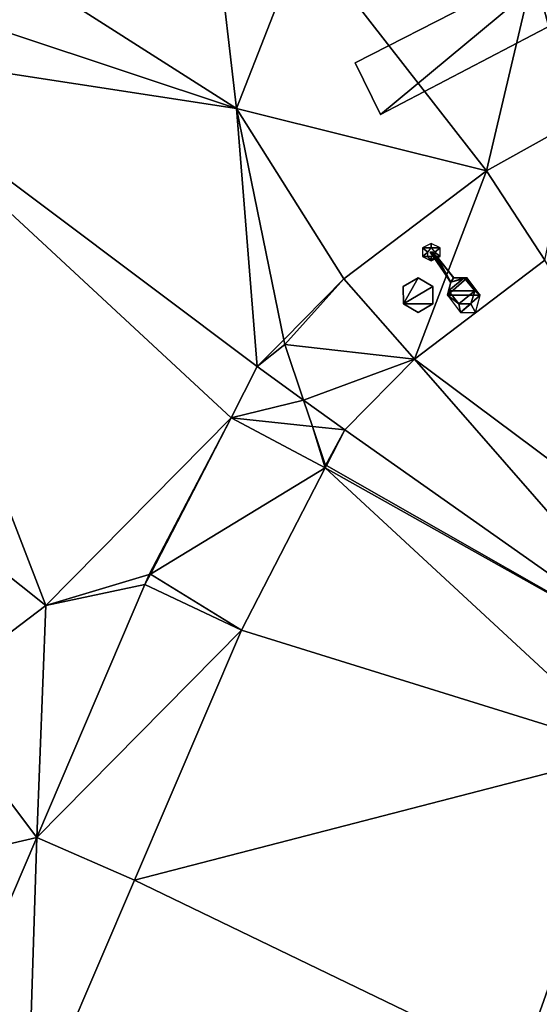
# Model space of a CAD drawing. Header units: inches. Extents: x 92348 to 92626, y 1600224 to 1600387.
# Tile 72 of 117: x 92478 to 92485, y 1600316 to 1600331. Entities that reach past the tile are written whole.
import ezdxf

# ---------------------------------------------------------------- set-up
doc = ezdxf.new("R2010")
doc.units = ezdxf.units.IN
doc.header["$MEASUREMENT"] = 0
for name, color, linetype in [('Objekter_Hekk', 10, 'Continuous'), ('Objekter_Mast', 10, 'Continuous'), ('Objekter_Mur', 10, 'Continuous'), ('Terreng_ortofoto', 10, 'Continuous'), ('Veg', 10, 'Continuous')]:
    doc.layers.add(name, color=color, linetype=linetype)

msp = doc.modelspace()

# ---------------------------------------------------------------- linework, layer by layer
at = {"layer": 'Terreng_ortofoto'}
for points in [[(92481.804, 1600331.902, 112), (92480.548, 1600331.777, 111.785), (92480.825, 1600329.401, 111.5)], [(92484.457, 1600328.496, 111.353), (92481.804, 1600331.902, 112), (92480.825, 1600329.401, 111.5)], [(92485.145, 1600331.414, 112), (92481.804, 1600331.902, 112), (92484.457, 1600328.496, 111.353)], [(92480.825, 1600329.401, 111.5), (92480.548, 1600331.777, 111.785), (92477.562, 1600331.481, 112)], [(92486.303, 1600331.747, 112), (92485.145, 1600331.414, 112), (92485.726, 1600329.202, 111.445)], [(92480.825, 1600329.401, 111.5), (92477.562, 1600331.481, 112), (92475.95, 1600331.019, 112)], [(92485.145, 1600331.414, 112), (92484.457, 1600328.496, 111.353), (92485.726, 1600329.202, 111.445)], [(92480.825, 1600329.401, 111.5), (92475.95, 1600331.019, 112), (92474.922, 1600330.302, 112)], [(92474.922, 1600330.302, 112), (92471.836, 1600327.133, 112), (92478.054, 1600322.184, 111)], [(92480.825, 1600329.401, 111.5), (92474.922, 1600330.302, 112), (92481.126, 1600325.651, 111.206)], [(92474.922, 1600330.302, 112), (92478.054, 1600322.184, 111), (92480.745, 1600324.907, 111.149)], [(92474.922, 1600330.302, 112), (92480.745, 1600324.907, 111.149), (92481.126, 1600325.651, 111.206)], [(92484.457, 1600328.496, 111.353), (92480.825, 1600329.401, 111.5), (92482.386, 1600326.927, 111.246)], [(92480.825, 1600329.401, 111.5), (92481.126, 1600325.651, 111.206), (92481.511, 1600326.041, 111.216)], [(92480.825, 1600329.401, 111.5), (92481.511, 1600326.041, 111.216), (92482.386, 1600326.927, 111.246)], [(92484.457, 1600328.496, 111.353), (92485.306, 1600327.195, 111.1), (92485.726, 1600329.202, 111.445)], [(92484.457, 1600328.496, 111.353), (92482.386, 1600326.927, 111.246), (92483.411, 1600325.759, 111.05)], [(92484.457, 1600328.496, 111.353), (92483.411, 1600325.759, 111.05), (92485.306, 1600327.195, 111.1)], [(92471.836, 1600327.133, 112), (92476.353, 1600320.893, 111), (92478.054, 1600322.184, 111)], [(92485.306, 1600327.195, 111.1), (92483.411, 1600325.759, 111.05), (92488.388, 1600322.05, 110.92)], [(92482.386, 1600326.927, 111.246), (92481.511, 1600326.041, 111.216), (92481.525, 1600325.973, 111.21)], [(92482.386, 1600326.927, 111.246), (92481.525, 1600325.973, 111.21), (92483.411, 1600325.759, 111.05)], [(92481.525, 1600325.973, 111.21), (92481.511, 1600326.041, 111.216), (92481.126, 1600325.651, 111.206)], [(92481.525, 1600325.973, 111.21), (92481.126, 1600325.651, 111.206), (92481.798, 1600325.165, 111.127)], [(92483.411, 1600325.759, 111.05), (92481.525, 1600325.973, 111.21), (92481.798, 1600325.165, 111.127)], [(92483.411, 1600325.759, 111.05), (92481.798, 1600325.165, 111.127), (92482.397, 1600324.732, 111.04)], [(92483.411, 1600325.759, 111.05), (92482.397, 1600324.732, 111.04), (92487.368, 1600321.233, 110.92)], [(92483.411, 1600325.759, 111.05), (92487.368, 1600321.233, 110.92), (92488.388, 1600322.05, 110.92)], [(92481.798, 1600325.165, 111.127), (92481.126, 1600325.651, 111.206), (92480.745, 1600324.907, 111.149)], [(92481.798, 1600325.165, 111.127), (92480.745, 1600324.907, 111.149), (92481.927, 1600324.782, 111.088)], [(92481.798, 1600325.165, 111.127), (92481.927, 1600324.782, 111.088), (92482.397, 1600324.732, 111.04)], [(92480.745, 1600324.907, 111.149), (92478.054, 1600322.184, 111), (92479.555, 1600322.633, 110.999)], [(92480.745, 1600324.907, 111.149), (92479.555, 1600322.633, 110.999), (92479.574, 1600322.639, 111)], [(92480.745, 1600324.907, 111.149), (92479.574, 1600322.639, 111), (92482.115, 1600324.18, 111.03)], [(92481.927, 1600324.782, 111.088), (92480.745, 1600324.907, 111.149), (92482.115, 1600324.18, 111.03)], [(92481.927, 1600324.782, 111.088), (92482.115, 1600324.18, 111.03), (92482.118, 1600324.217, 111.03)], [(92481.927, 1600324.782, 111.088), (92482.118, 1600324.217, 111.03), (92482.397, 1600324.732, 111.04)], [(92482.118, 1600324.217, 111.03), (92482.133, 1600324.216, 111.03), (92482.397, 1600324.732, 111.04)], [(92482.397, 1600324.732, 111.04), (92482.133, 1600324.216, 111.03), (92487.368, 1600321.233, 110.92)], [(92479.574, 1600322.639, 111), (92480.898, 1600321.825, 110.93), (92482.115, 1600324.18, 111.03)], [(92486.57, 1600320.061, 110.73), (92482.115, 1600324.18, 111.03), (92480.898, 1600321.825, 110.93)], [(92482.115, 1600324.18, 111.03), (92482.133, 1600324.216, 111.03), (92482.118, 1600324.217, 111.03)], [(92482.115, 1600324.18, 111.03), (92487.368, 1600321.233, 110.92), (92482.133, 1600324.216, 111.03)], [(92486.57, 1600320.061, 110.73), (92487.368, 1600321.233, 110.92), (92482.115, 1600324.18, 111.03)], [(92478.054, 1600322.184, 111), (92479.495, 1600322.487, 110.991), (92479.555, 1600322.633, 110.999)], [(92479.574, 1600322.639, 111), (92479.555, 1600322.633, 110.999), (92479.495, 1600322.487, 110.991)], [(92479.574, 1600322.639, 111), (92479.495, 1600322.487, 110.991), (92480.898, 1600321.825, 110.93)], [(92480.898, 1600321.825, 110.93), (92479.495, 1600322.487, 110.991), (92477.921, 1600318.813, 110.78)], [(92478.054, 1600322.184, 111), (92477.921, 1600318.813, 110.78), (92479.495, 1600322.487, 110.991)], [(92478.054, 1600322.184, 111), (92476.353, 1600320.893, 111), (92477.921, 1600318.813, 110.78)], [(92480.898, 1600321.825, 110.93), (92477.921, 1600318.813, 110.78), (92479.342, 1600318.194, 110.67)], [(92486.57, 1600320.061, 110.73), (92480.898, 1600321.825, 110.93), (92479.342, 1600318.194, 110.67)], [(92477.921, 1600318.813, 110.78), (92476.353, 1600320.893, 111), (92473.861, 1600317.87, 111)], [(92486.57, 1600320.061, 110.73), (92479.342, 1600318.194, 110.67), (92484.952, 1600315.486, 110.38)], [(92486.57, 1600320.061, 110.73), (92484.952, 1600315.486, 110.38), (92493.46, 1600311.314, 110.44)], [(92477.921, 1600318.813, 110.78), (92473.861, 1600317.87, 111), (92476.347, 1600315.139, 110.57)], [(92477.921, 1600318.813, 110.78), (92476.347, 1600315.139, 110.57), (92477.786, 1600314.563, 110.41)], [(92477.921, 1600318.813, 110.78), (92477.786, 1600314.563, 110.41), (92479.342, 1600318.194, 110.67)], [(92479.342, 1600318.194, 110.67), (92477.786, 1600314.563, 110.41), (92484.952, 1600315.486, 110.38)]]:
    msp.add_3dface(points, dxfattribs=at)
at = {"layer": 'Veg', "color": 7}
for points in [[(92485.306, 1600327.195, 111.1), (92483.411, 1600325.759, 111.05), (92488.388, 1600322.05, 110.92)], [(92483.411, 1600325.759, 111.05), (92482.397, 1600324.732, 111.04), (92487.368, 1600321.233, 110.92)], [(92483.411, 1600325.759, 111.05), (92487.368, 1600321.233, 110.92), (92488.388, 1600322.05, 110.92)], [(92482.397, 1600324.732, 111.04), (92482.133, 1600324.216, 111.03), (92487.368, 1600321.233, 110.92)], [(92482.115, 1600324.18, 111.03), (92480.898, 1600321.825, 110.93), (92486.57, 1600320.061, 110.73)], [(92482.133, 1600324.216, 111.03), (92482.115, 1600324.18, 111.03), (92487.368, 1600321.233, 110.92)], [(92482.115, 1600324.18, 111.03), (92486.57, 1600320.061, 110.73), (92487.368, 1600321.233, 110.92)], [(92480.898, 1600321.825, 110.93), (92479.342, 1600318.194, 110.67), (92486.57, 1600320.061, 110.73)], [(92479.342, 1600318.194, 110.67), (92484.952, 1600315.486, 110.38), (92486.57, 1600320.061, 110.73)], [(92479.342, 1600318.194, 110.67), (92477.786, 1600314.563, 110.41), (92484.952, 1600315.486, 110.38)]]:
    msp.add_3dface(points, dxfattribs=at)

# ---------------------------------------------------------------- meshes
at = {"layer": 'Objekter_Hekk', "color": 24, "true_color": 0xaa170d}
mesh = msp.add_polyface(dxfattribs=at)
corners = [(92493.336, 1600332.125, 113.06), (92490.09, 1600332.062, 111.949), (92493.336, 1600332.125, 111.677), (92490.09, 1600332.062, 113.11), (92486.383, 1600331.125, 111.855), (92486.383, 1600331.125, 113.28), (92482.918, 1600329.312, 113.32), (92482.918, 1600329.312, 111.497), (92495.781, 1600350.688, 113.542), (92495.781, 1600350.688, 114.54), (92492.617, 1600332.875, 111.868), (92494.984, 1600350.812, 113.538), (92485.852, 1600331.75, 112.001), (92482.551, 1600330.062, 111.64), (92489.871, 1600332.812, 112.053), (92492.617, 1600332.875, 113.06), (92494.984, 1600350.812, 114.54), (92485.852, 1600331.75, 113.28), (92482.551, 1600330.062, 113.32), (92489.871, 1600332.812, 113.11)]
mesh.append_faces([[corners[k] for k in face] for face in [(0, 3, 1), (0, 1, 2), (6, 18, 13), (6, 13, 7), (16, 9, 8), (16, 8, 11), (19, 15, 14), (15, 10, 14), (17, 19, 12), (19, 14, 12), (18, 17, 12), (18, 12, 13), (3, 5, 4), (3, 4, 1), (18, 17, 12), (18, 12, 13), (15, 19, 3), (19, 17, 5), (3, 0, 15), (19, 5, 3), (17, 18, 6), (5, 17, 6), (9, 16, 15), (0, 9, 15), (19, 15, 14), (15, 10, 14), (17, 19, 12), (19, 14, 12), (5, 6, 4), (6, 7, 4), (10, 14, 1), (14, 12, 4), (1, 2, 10), (14, 4, 1), (12, 13, 7), (4, 12, 7), (8, 11, 10), (2, 8, 10), (6, 18, 13), (6, 13, 7), (9, 0, 8), (0, 2, 8), (16, 9, 8), (16, 8, 11), (15, 19, 3), (19, 17, 5), (3, 0, 15), (19, 5, 3), (17, 18, 6), (5, 17, 6), (9, 16, 15), (0, 9, 15), (15, 16, 11), (15, 11, 10), (15, 16, 11), (15, 11, 10), (10, 14, 1), (14, 12, 4), (1, 2, 10), (14, 4, 1), (12, 13, 7), (4, 12, 7), (8, 11, 10), (2, 8, 10), (9, 0, 8), (0, 2, 8), (5, 6, 4), (6, 7, 4), (3, 5, 4), (3, 4, 1), (0, 3, 1), (0, 1, 2)]], dxfattribs={"color": 84})
mesh = msp.add_polyface(dxfattribs=at)
corners = [(92493.336, 1600332.125, 113.06), (92490.09, 1600332.062, 111.949), (92493.336, 1600332.125, 111.677), (92490.09, 1600332.062, 113.11), (92486.383, 1600331.125, 111.855), (92486.383, 1600331.125, 113.28), (92482.918, 1600329.312, 113.32), (92482.918, 1600329.312, 111.497), (92495.781, 1600350.688, 113.542), (92495.781, 1600350.688, 114.54), (92492.617, 1600332.875, 111.868), (92494.984, 1600350.812, 113.538), (92485.852, 1600331.75, 112.001), (92482.551, 1600330.062, 111.64), (92489.871, 1600332.812, 112.053), (92492.617, 1600332.875, 113.06), (92494.984, 1600350.812, 114.54), (92485.852, 1600331.75, 113.28), (92482.551, 1600330.062, 113.32), (92489.871, 1600332.812, 113.11)]
mesh.append_faces([[corners[k] for k in face] for face in [(0, 3, 1), (0, 1, 2), (6, 18, 13), (6, 13, 7), (16, 9, 8), (16, 8, 11), (19, 15, 14), (15, 10, 14), (17, 19, 12), (19, 14, 12), (18, 17, 12), (18, 12, 13), (3, 5, 4), (3, 4, 1), (18, 17, 12), (18, 12, 13), (15, 19, 3), (19, 17, 5), (3, 0, 15), (19, 5, 3), (17, 18, 6), (5, 17, 6), (9, 16, 15), (0, 9, 15), (19, 15, 14), (15, 10, 14), (17, 19, 12), (19, 14, 12), (5, 6, 4), (6, 7, 4), (10, 14, 1), (14, 12, 4), (1, 2, 10), (14, 4, 1), (12, 13, 7), (4, 12, 7), (8, 11, 10), (2, 8, 10), (6, 18, 13), (6, 13, 7), (9, 0, 8), (0, 2, 8), (16, 9, 8), (16, 8, 11), (15, 19, 3), (19, 17, 5), (3, 0, 15), (19, 5, 3), (17, 18, 6), (5, 17, 6), (9, 16, 15), (0, 9, 15), (15, 16, 11), (15, 11, 10), (15, 16, 11), (15, 11, 10), (10, 14, 1), (14, 12, 4), (1, 2, 10), (14, 4, 1), (12, 13, 7), (4, 12, 7), (8, 11, 10), (2, 8, 10), (9, 0, 8), (0, 2, 8), (5, 6, 4), (6, 7, 4), (3, 5, 4), (3, 4, 1), (0, 3, 1), (0, 1, 2)]])
at = {"layer": 'Objekter_Mast', "color": 24, "true_color": 0xaa170d}
mesh = msp.add_polyface(dxfattribs=at)
corners = [(92506.176, 1600382.375, 121.832), (92506.309, 1600382.438, 142.494), (92506.176, 1600382.375, 142.494), (92506.309, 1600382.438, 121.832), (92506.176, 1600382.25, 121.832), (92506.176, 1600382.25, 142.494), (92506.309, 1600382.188, 121.832), (92506.309, 1600382.188, 142.494), (92506.441, 1600382.25, 121.832), (92506.441, 1600382.25, 142.494), (92506.441, 1600382.375, 121.832), (92506.441, 1600382.375, 142.494), (92504.32, 1600382.625, 142.664), (92504.426, 1600383, 142.323), (92504.32, 1600382.625, 142.323), (92504.426, 1600383, 142.664), (92508.293, 1600382, 142.664), (92508.188, 1600381.625, 142.323), (92508.293, 1600382, 142.323), (92508.188, 1600381.625, 142.664), (92488.328, 1600314.625, 110.456), (92488.465, 1600314.75, 131.7), (92488.328, 1600314.625, 131.7), (92488.465, 1600314.75, 110.456), (92488.328, 1600314.5, 110.456), (92488.328, 1600314.5, 131.7), (92488.465, 1600314.375, 110.456), (92488.465, 1600314.375, 131.7), (92488.602, 1600314.5, 110.456), (92488.602, 1600314.5, 131.7), (92488.602, 1600314.625, 110.456), (92488.602, 1600314.625, 131.7), (92486.477, 1600314.875, 131.875), (92486.582, 1600315.25, 131.525), (92486.477, 1600314.875, 131.525), (92486.582, 1600315.25, 131.875), (92490.449, 1600314.25, 131.875), (92490.344, 1600313.875, 131.525), (92490.449, 1600314.25, 131.525), (92490.344, 1600313.875, 131.875), (92464.293, 1600225.562, 108.665), (92464.473, 1600225.625, 136.446), (92464.293, 1600225.562, 136.446), (92464.473, 1600225.625, 108.665), (92464.293, 1600225.312, 108.665), (92464.293, 1600225.312, 136.446), (92464.473, 1600225.25, 108.665), (92464.473, 1600225.25, 136.446), (92464.652, 1600225.312, 108.665), (92464.652, 1600225.312, 136.446), (92464.652, 1600225.562, 108.665), (92464.652, 1600225.562, 136.446), (92462.473, 1600225.688, 136.675), (92462.609, 1600226.188, 136.217), (92462.473, 1600225.688, 136.217), (92462.609, 1600226.188, 136.675), (92466.469, 1600225.188, 136.675), (92466.332, 1600224.688, 136.217), (92466.469, 1600225.188, 136.217), (92466.332, 1600224.688, 136.675)]
mesh.append_faces([[corners[k] for k in face] for face in [(58, 53, 57), (53, 54, 57), (59, 52, 54), (59, 54, 57), (55, 56, 58), (55, 58, 53), (56, 59, 57), (56, 57, 58), (52, 55, 53), (52, 53, 54), (46, 43, 40), (46, 40, 44), (50, 43, 46), (48, 50, 46), (43, 50, 51), (43, 51, 41), (50, 48, 49), (50, 49, 51), (48, 46, 47), (48, 47, 49), (46, 44, 45), (46, 45, 47), (44, 40, 42), (44, 42, 45), (40, 43, 41), (40, 41, 42), (43, 50, 51), (43, 51, 41), (50, 48, 49), (50, 49, 51), (48, 46, 47), (48, 47, 49), (46, 44, 45), (46, 45, 47), (44, 40, 42), (44, 42, 45), (40, 43, 41), (40, 41, 42), (36, 35, 39), (35, 32, 39), (38, 33, 37), (33, 34, 37), (39, 32, 34), (39, 34, 37), (35, 36, 38), (35, 38, 33), (36, 39, 37), (36, 37, 38), (32, 35, 33), (32, 33, 34), (24, 28, 20), (30, 23, 20), (26, 28, 24), (28, 30, 20), (23, 30, 31), (23, 31, 21), (30, 28, 29), (30, 29, 31), (28, 26, 27), (28, 27, 29), (26, 24, 25), (26, 25, 27), (24, 20, 22), (24, 22, 25), (20, 23, 21), (20, 21, 22), (23, 30, 31), (23, 31, 21), (30, 28, 29), (30, 29, 31), (28, 26, 27), (28, 27, 29), (26, 24, 25), (26, 25, 27), (24, 20, 22), (24, 22, 25), (20, 23, 21), (20, 21, 22), (16, 15, 19), (15, 12, 19), (18, 13, 17), (13, 14, 17), (19, 12, 14), (19, 14, 17), (15, 16, 18), (15, 18, 13), (16, 19, 17), (16, 17, 18), (12, 15, 13), (12, 13, 14), (3, 10, 11), (3, 11, 1), (10, 8, 9), (10, 9, 11), (8, 6, 7), (8, 7, 9), (6, 4, 5), (6, 5, 7), (4, 0, 2), (4, 2, 5), (0, 3, 1), (0, 1, 2), (3, 10, 11), (3, 11, 1), (10, 8, 9), (10, 9, 11), (8, 6, 7), (8, 7, 9), (6, 4, 5), (6, 5, 7), (4, 0, 2), (4, 2, 5), (0, 3, 1), (0, 1, 2)]], dxfattribs={"color": 34})
mesh = msp.add_polyface(dxfattribs=at)
corners = [(92506.176, 1600382.375, 121.832), (92506.309, 1600382.438, 142.494), (92506.176, 1600382.375, 142.494), (92506.309, 1600382.438, 121.832), (92506.176, 1600382.25, 121.832), (92506.176, 1600382.25, 142.494), (92506.309, 1600382.188, 121.832), (92506.309, 1600382.188, 142.494), (92506.441, 1600382.25, 121.832), (92506.441, 1600382.25, 142.494), (92506.441, 1600382.375, 121.832), (92506.441, 1600382.375, 142.494), (92504.32, 1600382.625, 142.664), (92504.426, 1600383, 142.323), (92504.32, 1600382.625, 142.323), (92504.426, 1600383, 142.664), (92508.293, 1600382, 142.664), (92508.188, 1600381.625, 142.323), (92508.293, 1600382, 142.323), (92508.188, 1600381.625, 142.664), (92488.328, 1600314.625, 110.456), (92488.465, 1600314.75, 131.7), (92488.328, 1600314.625, 131.7), (92488.465, 1600314.75, 110.456), (92488.328, 1600314.5, 110.456), (92488.328, 1600314.5, 131.7), (92488.465, 1600314.375, 110.456), (92488.465, 1600314.375, 131.7), (92488.602, 1600314.5, 110.456), (92488.602, 1600314.5, 131.7), (92488.602, 1600314.625, 110.456), (92488.602, 1600314.625, 131.7), (92486.477, 1600314.875, 131.875), (92486.582, 1600315.25, 131.525), (92486.477, 1600314.875, 131.525), (92486.582, 1600315.25, 131.875), (92490.449, 1600314.25, 131.875), (92490.344, 1600313.875, 131.525), (92490.449, 1600314.25, 131.525), (92490.344, 1600313.875, 131.875), (92464.293, 1600225.562, 108.665), (92464.473, 1600225.625, 136.446), (92464.293, 1600225.562, 136.446), (92464.473, 1600225.625, 108.665), (92464.293, 1600225.312, 108.665), (92464.293, 1600225.312, 136.446), (92464.473, 1600225.25, 108.665), (92464.473, 1600225.25, 136.446), (92464.652, 1600225.312, 108.665), (92464.652, 1600225.312, 136.446), (92464.652, 1600225.562, 108.665), (92464.652, 1600225.562, 136.446), (92462.473, 1600225.688, 136.675), (92462.609, 1600226.188, 136.217), (92462.473, 1600225.688, 136.217), (92462.609, 1600226.188, 136.675), (92466.469, 1600225.188, 136.675), (92466.332, 1600224.688, 136.217), (92466.469, 1600225.188, 136.217), (92466.332, 1600224.688, 136.675)]
mesh.append_faces([[corners[k] for k in face] for face in [(58, 53, 57), (53, 54, 57), (59, 52, 54), (59, 54, 57), (55, 56, 58), (55, 58, 53), (56, 59, 57), (56, 57, 58), (52, 55, 53), (52, 53, 54), (46, 43, 40), (46, 40, 44), (50, 43, 46), (48, 50, 46), (43, 50, 51), (43, 51, 41), (50, 48, 49), (50, 49, 51), (48, 46, 47), (48, 47, 49), (46, 44, 45), (46, 45, 47), (44, 40, 42), (44, 42, 45), (40, 43, 41), (40, 41, 42), (43, 50, 51), (43, 51, 41), (50, 48, 49), (50, 49, 51), (48, 46, 47), (48, 47, 49), (46, 44, 45), (46, 45, 47), (44, 40, 42), (44, 42, 45), (40, 43, 41), (40, 41, 42), (36, 35, 39), (35, 32, 39), (38, 33, 37), (33, 34, 37), (39, 32, 34), (39, 34, 37), (35, 36, 38), (35, 38, 33), (36, 39, 37), (36, 37, 38), (32, 35, 33), (32, 33, 34), (24, 28, 20), (30, 23, 20), (26, 28, 24), (28, 30, 20), (23, 30, 31), (23, 31, 21), (30, 28, 29), (30, 29, 31), (28, 26, 27), (28, 27, 29), (26, 24, 25), (26, 25, 27), (24, 20, 22), (24, 22, 25), (20, 23, 21), (20, 21, 22), (23, 30, 31), (23, 31, 21), (30, 28, 29), (30, 29, 31), (28, 26, 27), (28, 27, 29), (26, 24, 25), (26, 25, 27), (24, 20, 22), (24, 22, 25), (20, 23, 21), (20, 21, 22), (16, 15, 19), (15, 12, 19), (18, 13, 17), (13, 14, 17), (19, 12, 14), (19, 14, 17), (15, 16, 18), (15, 18, 13), (16, 19, 17), (16, 17, 18), (12, 15, 13), (12, 13, 14), (3, 10, 11), (3, 11, 1), (10, 8, 9), (10, 9, 11), (8, 6, 7), (8, 7, 9), (6, 4, 5), (6, 5, 7), (4, 0, 2), (4, 2, 5), (0, 3, 1), (0, 1, 2), (3, 10, 11), (3, 11, 1), (10, 8, 9), (10, 9, 11), (8, 6, 7), (8, 7, 9), (6, 4, 5), (6, 5, 7), (4, 0, 2), (4, 2, 5), (0, 3, 1), (0, 1, 2)]])
mesh = msp.add_polyface(dxfattribs=at)
corners = [(92483.699, 1600327.25, 118.937), (92483.656, 1600327.312, 118.817), (92483.633, 1600327.312, 118.817), (92483.719, 1600327.25, 118.937), (92483.941, 1600326.875, 119.057), (92483.934, 1600326.875, 118.937), (92483.891, 1600326.688, 118.991), (92483.906, 1600326.75, 119.111), (92484.055, 1600326.562, 119.186), (92484.078, 1600326.438, 119.066), (92484.23, 1600326.562, 119.237), (92484.297, 1600326.438, 119.117), (92484.367, 1600326.688, 119.066), (92484.289, 1600326.75, 119.186), (92484.172, 1600326.938, 118.991), (92484.133, 1600326.938, 119.111), (92483.98, 1600326.938, 119.057), (92483.984, 1600326.938, 118.937), (92483.738, 1600327.25, 118.937), (92483.68, 1600327.312, 118.817), (92484.176, 1600326.938, 118.991), (92483.656, 1600327.375, 119.237), (92483.656, 1600327.438, 111.237), (92483.527, 1600327.375, 111.237), (92483.605, 1600327.312, 119.237), (92483.605, 1600327.25, 119.237), (92483.527, 1600327.25, 111.237), (92483.656, 1600327.188, 111.237), (92483.656, 1600327.25, 119.237), (92483.707, 1600327.25, 119.237), (92483.785, 1600327.25, 111.237), (92483.707, 1600327.312, 119.237), (92483.785, 1600327.375, 111.237)]
mesh.append_faces([[corners[k] for k in face] for face in [(18, 16, 17), (18, 17, 19), (16, 15, 14), (16, 14, 17), (4, 0, 5), (0, 2, 5), (31, 29, 30), (31, 30, 32), (15, 13, 14), (13, 12, 14), (4, 0, 5), (0, 2, 5), (0, 3, 1), (0, 1, 2), (7, 4, 6), (4, 5, 6), (13, 10, 12), (10, 11, 12), (10, 8, 9), (10, 9, 11), (3, 18, 19), (3, 19, 1), (24, 21, 23), (21, 22, 23), (3, 18, 19), (3, 19, 1), (18, 16, 17), (18, 17, 19), (25, 24, 26), (24, 23, 26), (21, 31, 32), (21, 32, 22), (28, 25, 27), (25, 26, 27), (12, 9, 11), (5, 6, 20), (6, 9, 12), (6, 12, 20), (5, 20, 17), (5, 17, 19), (1, 2, 5), (5, 19, 1), (21, 31, 32), (21, 32, 22), (12, 9, 11), (5, 6, 20), (6, 9, 12), (6, 12, 20), (5, 20, 17), (5, 17, 19), (1, 2, 5), (5, 19, 1), (29, 28, 27), (29, 27, 30), (28, 25, 27), (25, 26, 27), (31, 29, 30), (31, 30, 32), (25, 24, 26), (24, 23, 26), (24, 21, 23), (21, 22, 23), (29, 28, 27), (29, 27, 30), (21, 31, 32), (21, 32, 22), (25, 24, 26), (24, 23, 26), (8, 10, 13), (4, 7, 15), (7, 8, 13), (7, 13, 15), (4, 15, 16), (4, 16, 18), (3, 0, 4), (4, 18, 3), (8, 10, 13), (4, 7, 15), (7, 8, 13), (7, 13, 15), (4, 15, 16), (4, 16, 18), (3, 0, 4), (4, 18, 3), (16, 15, 14), (16, 14, 17), (8, 7, 6), (8, 6, 9), (3, 18, 19), (3, 19, 1), (15, 13, 14), (13, 12, 14), (13, 10, 12), (10, 11, 12), (10, 8, 9), (10, 9, 11), (8, 7, 6), (8, 6, 9), (7, 4, 6), (4, 5, 6), (4, 0, 5), (0, 2, 5), (0, 3, 1), (0, 1, 2), (31, 29, 30), (31, 30, 32), (29, 28, 27), (29, 27, 30), (28, 25, 27), (25, 26, 27), (24, 21, 23), (21, 22, 23), (12, 9, 11), (5, 6, 20), (6, 9, 12), (6, 12, 20), (5, 20, 17), (5, 17, 19), (1, 2, 5), (5, 19, 1), (8, 10, 13), (4, 7, 15), (7, 8, 13), (7, 13, 15), (4, 15, 16), (4, 16, 18), (3, 0, 4), (4, 18, 3), (18, 16, 17), (18, 17, 19), (16, 15, 14), (16, 14, 17), (15, 13, 14), (13, 12, 14), (13, 10, 12), (10, 11, 12), (10, 8, 9), (10, 9, 11), (8, 7, 6), (8, 6, 9), (7, 4, 6), (4, 5, 6), (0, 3, 1), (0, 1, 2)]], dxfattribs={"color": 34})
mesh = msp.add_polyface(dxfattribs=at)
corners = [(92483.699, 1600327.25, 118.937), (92483.656, 1600327.312, 118.817), (92483.633, 1600327.312, 118.817), (92483.719, 1600327.25, 118.937), (92483.941, 1600326.875, 119.057), (92483.934, 1600326.875, 118.937), (92483.891, 1600326.688, 118.991), (92483.906, 1600326.75, 119.111), (92484.055, 1600326.562, 119.186), (92484.078, 1600326.438, 119.066), (92484.23, 1600326.562, 119.237), (92484.297, 1600326.438, 119.117), (92484.367, 1600326.688, 119.066), (92484.289, 1600326.75, 119.186), (92484.172, 1600326.938, 118.991), (92484.133, 1600326.938, 119.111), (92483.98, 1600326.938, 119.057), (92483.984, 1600326.938, 118.937), (92483.738, 1600327.25, 118.937), (92483.68, 1600327.312, 118.817), (92484.176, 1600326.938, 118.991), (92483.656, 1600327.375, 119.237), (92483.656, 1600327.438, 111.237), (92483.527, 1600327.375, 111.237), (92483.605, 1600327.312, 119.237), (92483.605, 1600327.25, 119.237), (92483.527, 1600327.25, 111.237), (92483.656, 1600327.188, 111.237), (92483.656, 1600327.25, 119.237), (92483.707, 1600327.25, 119.237), (92483.785, 1600327.25, 111.237), (92483.707, 1600327.312, 119.237), (92483.785, 1600327.375, 111.237)]
mesh.append_faces([[corners[k] for k in face] for face in [(18, 16, 17), (18, 17, 19), (16, 15, 14), (16, 14, 17), (4, 0, 5), (0, 2, 5), (31, 29, 30), (31, 30, 32), (15, 13, 14), (13, 12, 14), (4, 0, 5), (0, 2, 5), (0, 3, 1), (0, 1, 2), (7, 4, 6), (4, 5, 6), (13, 10, 12), (10, 11, 12), (10, 8, 9), (10, 9, 11), (3, 18, 19), (3, 19, 1), (24, 21, 23), (21, 22, 23), (3, 18, 19), (3, 19, 1), (18, 16, 17), (18, 17, 19), (25, 24, 26), (24, 23, 26), (21, 31, 32), (21, 32, 22), (28, 25, 27), (25, 26, 27), (12, 9, 11), (5, 6, 20), (6, 9, 12), (6, 12, 20), (5, 20, 17), (5, 17, 19), (1, 2, 5), (5, 19, 1), (21, 31, 32), (21, 32, 22), (12, 9, 11), (5, 6, 20), (6, 9, 12), (6, 12, 20), (5, 20, 17), (5, 17, 19), (1, 2, 5), (5, 19, 1), (29, 28, 27), (29, 27, 30), (28, 25, 27), (25, 26, 27), (31, 29, 30), (31, 30, 32), (25, 24, 26), (24, 23, 26), (24, 21, 23), (21, 22, 23), (29, 28, 27), (29, 27, 30), (21, 31, 32), (21, 32, 22), (25, 24, 26), (24, 23, 26), (8, 10, 13), (4, 7, 15), (7, 8, 13), (7, 13, 15), (4, 15, 16), (4, 16, 18), (3, 0, 4), (4, 18, 3), (8, 10, 13), (4, 7, 15), (7, 8, 13), (7, 13, 15), (4, 15, 16), (4, 16, 18), (3, 0, 4), (4, 18, 3), (16, 15, 14), (16, 14, 17), (8, 7, 6), (8, 6, 9), (3, 18, 19), (3, 19, 1), (15, 13, 14), (13, 12, 14), (13, 10, 12), (10, 11, 12), (10, 8, 9), (10, 9, 11), (8, 7, 6), (8, 6, 9), (7, 4, 6), (4, 5, 6), (4, 0, 5), (0, 2, 5), (0, 3, 1), (0, 1, 2), (31, 29, 30), (31, 30, 32), (29, 28, 27), (29, 27, 30), (28, 25, 27), (25, 26, 27), (24, 21, 23), (21, 22, 23), (12, 9, 11), (5, 6, 20), (6, 9, 12), (6, 12, 20), (5, 20, 17), (5, 17, 19), (1, 2, 5), (5, 19, 1), (8, 10, 13), (4, 7, 15), (7, 8, 13), (7, 13, 15), (4, 15, 16), (4, 16, 18), (3, 0, 4), (4, 18, 3), (18, 16, 17), (18, 17, 19), (16, 15, 14), (16, 14, 17), (15, 13, 14), (13, 12, 14), (13, 10, 12), (10, 11, 12), (10, 8, 9), (10, 9, 11), (8, 7, 6), (8, 6, 9), (7, 4, 6), (4, 5, 6), (0, 3, 1), (0, 1, 2)]])
mesh = msp.add_polyface(dxfattribs=at)
corners = [(92483.246, 1600326.812, 112.02), (92483.465, 1600326.938, 113.02), (92483.246, 1600326.812, 113.02), (92483.465, 1600326.938, 112.02), (92483.465, 1600326.438, 112.02), (92483.25, 1600326.562, 113.02), (92483.465, 1600326.438, 113.02), (92483.25, 1600326.562, 112.02), (92483.68, 1600326.562, 112.02), (92483.68, 1600326.562, 113.02), (92483.68, 1600326.812, 112.02), (92483.68, 1600326.812, 113.02)]
mesh.append_faces([[corners[k] for k in face] for face in [(3, 0, 7), (10, 3, 7), (4, 8, 7), (8, 10, 7), (3, 10, 11), (3, 11, 1), (7, 0, 2), (7, 2, 5), (10, 8, 9), (10, 9, 11), (8, 4, 6), (8, 6, 9), (4, 7, 5), (4, 5, 6), (3, 10, 11), (3, 11, 1), (7, 0, 2), (7, 2, 5), (0, 3, 1), (0, 1, 2), (3, 10, 11), (3, 11, 1), (10, 8, 9), (10, 9, 11), (8, 4, 6), (8, 6, 9), (4, 7, 5), (4, 5, 6), (7, 0, 2), (7, 2, 5), (0, 3, 1), (0, 1, 2), (3, 0, 7), (10, 3, 7), (4, 8, 7), (8, 10, 7), (10, 8, 9), (10, 9, 11), (8, 4, 6), (8, 6, 9), (4, 7, 5), (4, 5, 6), (0, 3, 1), (0, 1, 2)]], dxfattribs={"color": 34})
mesh = msp.add_polyface(dxfattribs=at)
corners = [(92483.246, 1600326.812, 112.02), (92483.465, 1600326.938, 113.02), (92483.246, 1600326.812, 113.02), (92483.465, 1600326.938, 112.02), (92483.465, 1600326.438, 112.02), (92483.25, 1600326.562, 113.02), (92483.465, 1600326.438, 113.02), (92483.25, 1600326.562, 112.02), (92483.68, 1600326.562, 112.02), (92483.68, 1600326.562, 113.02), (92483.68, 1600326.812, 112.02), (92483.68, 1600326.812, 113.02)]
mesh.append_faces([[corners[k] for k in face] for face in [(3, 0, 7), (10, 3, 7), (4, 8, 7), (8, 10, 7), (3, 10, 11), (3, 11, 1), (7, 0, 2), (7, 2, 5), (10, 8, 9), (10, 9, 11), (8, 4, 6), (8, 6, 9), (4, 7, 5), (4, 5, 6), (3, 10, 11), (3, 11, 1), (7, 0, 2), (7, 2, 5), (0, 3, 1), (0, 1, 2), (3, 10, 11), (3, 11, 1), (10, 8, 9), (10, 9, 11), (8, 4, 6), (8, 6, 9), (4, 7, 5), (4, 5, 6), (7, 0, 2), (7, 2, 5), (0, 3, 1), (0, 1, 2), (3, 0, 7), (10, 3, 7), (4, 8, 7), (8, 10, 7), (10, 8, 9), (10, 9, 11), (8, 4, 6), (8, 6, 9), (4, 7, 5), (4, 5, 6), (0, 3, 1), (0, 1, 2)]])
at = {"layer": 'Objekter_Mur', "color": 24, "true_color": 0xaa170d}
mesh = msp.add_polyface(dxfattribs=at)
corners = [(92522.328, 1600295.5, 107.395), (92522.379, 1600295.938, 107.395), (92522.379, 1600295.938, 106.395), (92522.328, 1600295.5, 106.395), (92427.25, 1600334.688, 116.622), (92427.516, 1600333.5, 116.622), (92427.82, 1600333.562, 116.622), (92427.668, 1600334.75, 116.622), (92427.941, 1600333.625, 116.622), (92427.25, 1600334.688, 115.622), (92427.516, 1600333.5, 115.622), (92427.941, 1600333.625, 115.622), (92427.668, 1600334.75, 115.622), (92427.82, 1600333.562, 115.622), (92522.523, 1600297.188, 108.43), (92522.562, 1600297.562, 108.43), (92522.562, 1600297.562, 107.43), (92522.523, 1600297.188, 107.43), (92522.414, 1600296.25, 107.83), (92522.449, 1600296.562, 107.83), (92522.449, 1600296.562, 106.83), (92522.414, 1600296.25, 106.83), (92522.449, 1600296.562, 108.03), (92522.488, 1600296.875, 108.03), (92522.488, 1600296.875, 107.03), (92522.449, 1600296.562, 107.03), (92522.598, 1600297.875, 108.815), (92522.629, 1600298.125, 108.815), (92522.629, 1600298.125, 107.815), (92522.598, 1600297.875, 107.815), (92522.488, 1600296.875, 108.23), (92522.523, 1600297.188, 108.23), (92522.523, 1600297.188, 107.23), (92522.488, 1600296.875, 107.23), (92522.379, 1600295.938, 107.63), (92522.414, 1600296.25, 107.63), (92522.414, 1600296.25, 106.63), (92522.379, 1600295.938, 106.63), (92522.629, 1600298.125, 108.963), (92522.652, 1600298.312, 108.963), (92522.652, 1600298.312, 107.963), (92522.629, 1600298.125, 107.963), (92522.562, 1600297.562, 108.63), (92522.598, 1600297.875, 108.63), (92522.598, 1600297.875, 107.63), (92522.562, 1600297.562, 107.63), (92524.062, 1600295.75, 107.395), (92524.016, 1600295.312, 107.395)]
mesh.append_faces([[corners[k] for k in face] for face in [(0, 1, 2), (0, 2, 3), (4, 5, 6), (7, 6, 8), (7, 4, 6), (4, 5, 6), (7, 6, 8), (7, 4, 6), (5, 9, 10), (7, 8, 11), (7, 11, 12), (4, 7, 12), (8, 6, 13), (8, 13, 11), (14, 15, 16), (14, 16, 17), (18, 19, 20), (18, 20, 21), (22, 23, 24), (22, 24, 25), (26, 27, 28), (26, 28, 29), (22, 23, 24), (22, 24, 25), (4, 7, 12), (14, 15, 16), (14, 16, 17), (30, 31, 32), (30, 32, 33), (30, 31, 32), (30, 32, 33), (18, 19, 20), (18, 20, 21), (34, 35, 36), (34, 36, 37), (34, 35, 36), (34, 36, 37), (7, 8, 11), (7, 11, 12), (38, 39, 40), (38, 40, 41), (26, 27, 28), (26, 28, 29), (42, 43, 44), (42, 44, 45), (42, 43, 44), (42, 44, 45), (38, 39, 40), (38, 40, 41), (6, 5, 10), (6, 10, 13), (8, 6, 13), (8, 13, 11), (46, 1, 0), (5, 9, 10), (6, 5, 10), (6, 10, 13), (46, 1, 0), (47, 0, 3), (0, 1, 2), (0, 2, 3), (47, 0, 3)]], dxfattribs={"color": 254})
mesh = msp.add_polyface(dxfattribs=at)
corners = [(92522.328, 1600295.5, 107.395), (92522.379, 1600295.938, 107.395), (92522.379, 1600295.938, 106.395), (92522.328, 1600295.5, 106.395), (92427.25, 1600334.688, 116.622), (92427.516, 1600333.5, 116.622), (92427.82, 1600333.562, 116.622), (92427.668, 1600334.75, 116.622), (92427.941, 1600333.625, 116.622), (92427.25, 1600334.688, 115.622), (92427.516, 1600333.5, 115.622), (92427.941, 1600333.625, 115.622), (92427.668, 1600334.75, 115.622), (92427.82, 1600333.562, 115.622), (92522.523, 1600297.188, 108.43), (92522.562, 1600297.562, 108.43), (92522.562, 1600297.562, 107.43), (92522.523, 1600297.188, 107.43), (92522.414, 1600296.25, 107.83), (92522.449, 1600296.562, 107.83), (92522.449, 1600296.562, 106.83), (92522.414, 1600296.25, 106.83), (92522.449, 1600296.562, 108.03), (92522.488, 1600296.875, 108.03), (92522.488, 1600296.875, 107.03), (92522.449, 1600296.562, 107.03), (92522.598, 1600297.875, 108.815), (92522.629, 1600298.125, 108.815), (92522.629, 1600298.125, 107.815), (92522.598, 1600297.875, 107.815), (92522.488, 1600296.875, 108.23), (92522.523, 1600297.188, 108.23), (92522.523, 1600297.188, 107.23), (92522.488, 1600296.875, 107.23), (92522.379, 1600295.938, 107.63), (92522.414, 1600296.25, 107.63), (92522.414, 1600296.25, 106.63), (92522.379, 1600295.938, 106.63), (92522.629, 1600298.125, 108.963), (92522.652, 1600298.312, 108.963), (92522.652, 1600298.312, 107.963), (92522.629, 1600298.125, 107.963), (92522.562, 1600297.562, 108.63), (92522.598, 1600297.875, 108.63), (92522.598, 1600297.875, 107.63), (92522.562, 1600297.562, 107.63), (92524.062, 1600295.75, 107.395), (92524.016, 1600295.312, 107.395)]
mesh.append_faces([[corners[k] for k in face] for face in [(0, 1, 2), (0, 2, 3), (4, 5, 6), (7, 6, 8), (7, 4, 6), (4, 5, 6), (7, 6, 8), (7, 4, 6), (5, 9, 10), (7, 8, 11), (7, 11, 12), (4, 7, 12), (8, 6, 13), (8, 13, 11), (14, 15, 16), (14, 16, 17), (18, 19, 20), (18, 20, 21), (22, 23, 24), (22, 24, 25), (26, 27, 28), (26, 28, 29), (22, 23, 24), (22, 24, 25), (4, 7, 12), (14, 15, 16), (14, 16, 17), (30, 31, 32), (30, 32, 33), (30, 31, 32), (30, 32, 33), (18, 19, 20), (18, 20, 21), (34, 35, 36), (34, 36, 37), (34, 35, 36), (34, 36, 37), (7, 8, 11), (7, 11, 12), (38, 39, 40), (38, 40, 41), (26, 27, 28), (26, 28, 29), (42, 43, 44), (42, 44, 45), (42, 43, 44), (42, 44, 45), (38, 39, 40), (38, 40, 41), (6, 5, 10), (6, 10, 13), (8, 6, 13), (8, 13, 11), (46, 1, 0), (5, 9, 10), (6, 5, 10), (6, 10, 13), (46, 1, 0), (47, 0, 3), (0, 1, 2), (0, 2, 3), (47, 0, 3)]])

doc.saveas('drawing.dxf')
